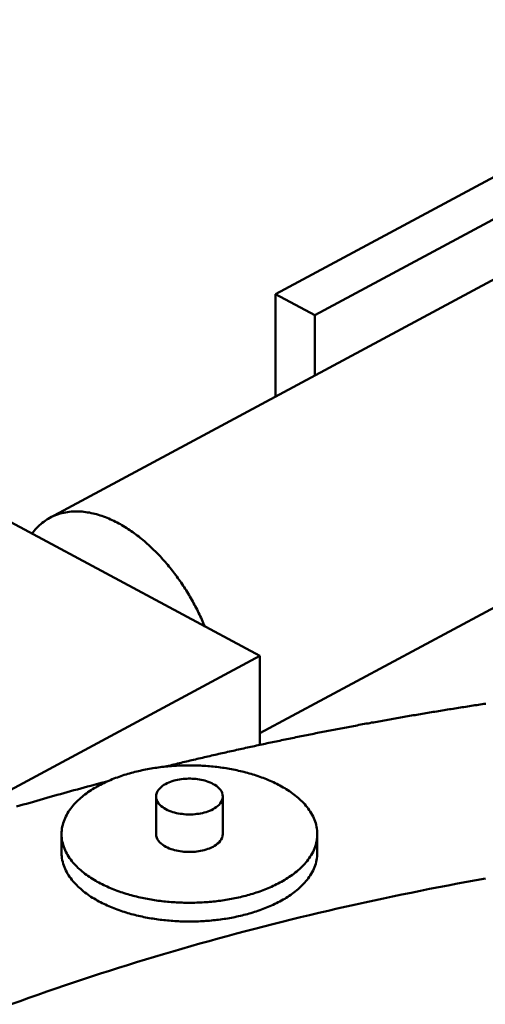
# Model space of a CAD drawing. Header units: millimetres. Extents: x 0 to 841, y 0 to 594.
# Tile 29 of 35: x 266 to 296, y 400 to 465. Entities that reach past the tile are written whole.
import ezdxf

# ---------------------------------------------------------------- set-up
doc = ezdxf.new("R2010")
doc.units = ezdxf.units.MM
doc.layers.add('VIS', color=7, linetype='CONTINUOUS', lineweight=50)

msp = doc.modelspace()

# ---------------------------------------------------------------- linework, layer by layer
at = {"layer": 'VIS'}
for points in [[(315.816, 464.75), (282.301, 446.756)], [(318.394, 463.366), (284.879, 445.371)], [(267.504, 432.099), (302.051, 450.647)], [(282.301, 440.044), (282.301, 446.756)], [(282.301, 446.756), (284.879, 445.371)], [(284.879, 441.428), (284.879, 445.371)], [(256.004, 436.605), (281.269, 423.04)], [(277.653, 424.982), (277.606, 425.093), (277.559, 425.205), (277.51, 425.315), (277.461, 425.426), (277.411, 425.536), (277.36, 425.646), (277.309, 425.755), (277.256, 425.864), (277.203, 425.973), (277.148, 426.081), (277.093, 426.189), (277.038, 426.296), (276.981, 426.403), (276.923, 426.509), (276.865, 426.615), (276.806, 426.721), (276.746, 426.826), (276.685, 426.931), (276.624, 427.035), (276.562, 427.139), (276.498, 427.242), (276.435, 427.345), (276.37, 427.447), (276.304, 427.549), (276.238, 427.65), (276.171, 427.751), (276.103, 427.851), (276.035, 427.951), (275.965, 428.05), (275.895, 428.148), (275.824, 428.246), (275.752, 428.344), (275.68, 428.44), (275.607, 428.537), (275.532, 428.632), (275.458, 428.727), (275.382, 428.822), (275.306, 428.916), (275.228, 429.009), (275.15, 429.101), (275.071, 429.193), (274.992, 429.284), (274.911, 429.375), (274.83, 429.464), (274.748, 429.553), (274.666, 429.642), (274.582, 429.729), (274.498, 429.816), (274.412, 429.902), (274.327, 429.987), (274.24, 430.071), (274.152, 430.155), (274.064, 430.237), (273.975, 430.319), (273.885, 430.4), (273.794, 430.48), (273.702, 430.559), (273.61, 430.637), (273.516, 430.714), (273.422, 430.79), (273.327, 430.865), (273.231, 430.939), (273.135, 431.011), (273.037, 431.083), (272.939, 431.154), (272.84, 431.223), (272.74, 431.291), (272.639, 431.358), (272.537, 431.423), (272.434, 431.487), (272.331, 431.55), (272.227, 431.612), (272.122, 431.672), (272.016, 431.73), (271.909, 431.787), (271.801, 431.842), (271.693, 431.896), (271.583, 431.948), (271.473, 431.998), (271.362, 432.046), (271.251, 432.092), (271.138, 432.137), (271.025, 432.179), (270.911, 432.219), (270.796, 432.257), (270.68, 432.293), (270.564, 432.327), (270.447, 432.358), (270.33, 432.387), (270.211, 432.413), (270.093, 432.436), (269.973, 432.457), (269.854, 432.475), (269.734, 432.489), (269.613, 432.501), (269.493, 432.51), (269.372, 432.515), (269.251, 432.517), (269.13, 432.516), (269.009, 432.511), (268.888, 432.503), (268.768, 432.49), (268.648, 432.475), (268.529, 432.455), (268.41, 432.431), (268.292, 432.404), (268.175, 432.372), (268.06, 432.337), (267.945, 432.297), (267.832, 432.254), (267.721, 432.206), (267.612, 432.155), (267.504, 432.099)], [(267.504, 432.099), (267.398, 432.04), (267.294, 431.977), (267.192, 431.91), (267.093, 431.839), (266.996, 431.765), (266.902, 431.688), (266.811, 431.607), (266.722, 431.523), (266.637, 431.437), (266.554, 431.347), (266.474, 431.255), (266.397, 431.161), (266.323, 431.064)], [(281.269, 417.971), (300.347, 428.214)], [(263.131, 413.301), (281.269, 423.04)], [(281.269, 417.215), (281.269, 423.04)], [(296.083, 419.915), (295.964, 419.897), (295.845, 419.879), (295.726, 419.861), (295.607, 419.843), (295.488, 419.825), (295.369, 419.807), (295.25, 419.788), (295.13, 419.77), (295.011, 419.751), (294.892, 419.733), (294.773, 419.714), (294.654, 419.696), (294.535, 419.677), (294.416, 419.658), (294.297, 419.64), (294.179, 419.621), (294.06, 419.602), (293.941, 419.583), (293.822, 419.564), (293.703, 419.545), (293.584, 419.526), (293.465, 419.506), (293.346, 419.487), (293.227, 419.468), (293.108, 419.449), (292.989, 419.429), (292.871, 419.41), (292.752, 419.39), (292.633, 419.371), (292.514, 419.351), (292.395, 419.331), (292.276, 419.311), (292.158, 419.292), (292.039, 419.272), (291.92, 419.252), (291.801, 419.232), (291.682, 419.212), (291.564, 419.192), (291.445, 419.171), (291.326, 419.151), (291.207, 419.131), (291.089, 419.111), (290.97, 419.09), (290.851, 419.07), (290.733, 419.049), (290.614, 419.029), (290.495, 419.008), (290.377, 418.987), (290.258, 418.967), (290.139, 418.946), (290.021, 418.925), (289.902, 418.904), (289.784, 418.883), (289.665, 418.862), (289.546, 418.841), (289.428, 418.82), (289.309, 418.798), (289.191, 418.777), (289.072, 418.756), (288.954, 418.734), (288.835, 418.713), (288.717, 418.691), (288.598, 418.67), (288.48, 418.648), (288.361, 418.626), (288.243, 418.605), (288.124, 418.583), (288.006, 418.561), (287.887, 418.539), (287.769, 418.517), (287.65, 418.495), (287.532, 418.473), (287.414, 418.451), (287.295, 418.429), (287.177, 418.406), (287.059, 418.384), (286.94, 418.361), (286.822, 418.339), (286.704, 418.316), (286.585, 418.294), (286.467, 418.271), (286.349, 418.249), (286.23, 418.226), (286.112, 418.203), (285.994, 418.18), (285.876, 418.157), (285.757, 418.134), (285.639, 418.111), (285.521, 418.088), (285.403, 418.065), (285.285, 418.042), (285.166, 418.018), (285.048, 417.995), (284.93, 417.971), (284.812, 417.948), (284.694, 417.924), (284.576, 417.901), (284.458, 417.877), (284.34, 417.853), (284.222, 417.83), (284.103, 417.806), (283.985, 417.782), (283.867, 417.758), (283.749, 417.734), (283.631, 417.71), (283.513, 417.686), (283.395, 417.662), (283.277, 417.637), (283.159, 417.613), (283.041, 417.589), (282.923, 417.564), (282.806, 417.54), (282.688, 417.515), (282.57, 417.49), (282.452, 417.466), (282.334, 417.441), (282.216, 417.416), (282.098, 417.391), (281.98, 417.366), (281.863, 417.341), (281.745, 417.316), (281.627, 417.291), (281.509, 417.266), (281.391, 417.241), (281.274, 417.216), (281.156, 417.19), (281.038, 417.165), (280.92, 417.139), (280.803, 417.114), (280.685, 417.088), (280.567, 417.063), (280.45, 417.037), (280.332, 417.011), (280.214, 416.985), (280.097, 416.959), (279.979, 416.933), (279.862, 416.907), (279.744, 416.881), (279.626, 416.855), (279.509, 416.829), (279.391, 416.803), (279.274, 416.776), (279.156, 416.75), (279.039, 416.723), (278.921, 416.697), (278.804, 416.67), (278.686, 416.644), (278.569, 416.617), (278.451, 416.59), (278.334, 416.563), (278.217, 416.536), (278.099, 416.51), (277.982, 416.483), (277.864, 416.455), (277.747, 416.428), (277.63, 416.401), (277.512, 416.374), (277.395, 416.347), (277.278, 416.319), (277.161, 416.292), (277.043, 416.264), (276.926, 416.237), (276.809, 416.209), (276.692, 416.181), (276.574, 416.153), (276.457, 416.126), (276.34, 416.098), (276.223, 416.07), (276.106, 416.042), (275.989, 416.014), (275.871, 415.986), (275.754, 415.957), (275.637, 415.929), (275.52, 415.901), (275.403, 415.872), (275.286, 415.844), (275.169, 415.815), (275.052, 415.787)], [(285.037, 411.367), (285.034, 411.488), (285.025, 411.608), (285.011, 411.727), (284.99, 411.846), (284.964, 411.963), (284.932, 412.079), (284.895, 412.194), (284.853, 412.307), (284.806, 412.418), (284.755, 412.526), (284.699, 412.633), (284.639, 412.738), (284.576, 412.84), (284.509, 412.94), (284.439, 413.038), (284.365, 413.133), (284.289, 413.226), (284.21, 413.317), (284.129, 413.406), (284.045, 413.492), (283.959, 413.576), (283.87, 413.658), (283.78, 413.738), (283.689, 413.816), (283.595, 413.892), (283.5, 413.966), (283.403, 414.037), (283.305, 414.107), (283.206, 414.176), (283.106, 414.242), (283.004, 414.306), (282.901, 414.369), (282.798, 414.43), (282.693, 414.49), (282.587, 414.548), (282.481, 414.604), (282.374, 414.659), (282.266, 414.712), (282.157, 414.763), (282.047, 414.814), (281.937, 414.862), (281.827, 414.91), (281.715, 414.956), (281.604, 415.001), (281.491, 415.044), (281.379, 415.086), (281.265, 415.127), (281.152, 415.166), (281.037, 415.205), (280.923, 415.242), (280.808, 415.278), (280.693, 415.312), (280.577, 415.346), (280.461, 415.378), (280.345, 415.409), (280.228, 415.439), (280.111, 415.468), (279.994, 415.496), (279.877, 415.523), (279.759, 415.549), (279.642, 415.574), (279.524, 415.597), (279.405, 415.62), (279.287, 415.641), (279.168, 415.662), (279.049, 415.682), (278.93, 415.7), (278.811, 415.718), (278.692, 415.734), (278.573, 415.75), (278.453, 415.764), (278.334, 415.778), (278.214, 415.791), (278.094, 415.802), (277.974, 415.813), (277.854, 415.823), (277.734, 415.832), (277.614, 415.84), (277.494, 415.847), (277.374, 415.853), (277.253, 415.858), (277.133, 415.862), (277.013, 415.865), (276.892, 415.868), (276.772, 415.869), (276.652, 415.87), (276.531, 415.869), (276.411, 415.868), (276.29, 415.865), (276.17, 415.862), (276.05, 415.858), (275.929, 415.853), (275.809, 415.847), (275.689, 415.84), (275.569, 415.832), (275.449, 415.823), (275.329, 415.813), (275.209, 415.802), (275.089, 415.791), (274.969, 415.778), (274.85, 415.764), (274.73, 415.75), (274.611, 415.734), (274.492, 415.718), (274.373, 415.7), (274.254, 415.682), (274.135, 415.662), (274.016, 415.641), (273.898, 415.62), (273.78, 415.597), (273.661, 415.574), (273.544, 415.549), (273.426, 415.523), (273.309, 415.496), (273.192, 415.468), (273.075, 415.439), (272.958, 415.409), (272.842, 415.378), (272.726, 415.346), (272.61, 415.312), (272.495, 415.278), (272.38, 415.242), (272.266, 415.205), (272.151, 415.166), (272.038, 415.127), (271.924, 415.086), (271.812, 415.044), (271.699, 415.001), (271.588, 414.956), (271.476, 414.91), (271.366, 414.862), (271.256, 414.814), (271.146, 414.763), (271.037, 414.712), (270.929, 414.659), (270.822, 414.604), (270.716, 414.548), (270.61, 414.49), (270.506, 414.43), (270.402, 414.369), (270.299, 414.306), (270.197, 414.242), (270.097, 414.176), (269.998, 414.107), (269.9, 414.037), (269.803, 413.966), (269.708, 413.892), (269.615, 413.816), (269.523, 413.738), (269.433, 413.658), (269.344, 413.576), (269.258, 413.492), (269.175, 413.406), (269.093, 413.317), (269.014, 413.226), (268.938, 413.133), (268.864, 413.038), (268.794, 412.94), (268.727, 412.84), (268.664, 412.738), (268.604, 412.633), (268.548, 412.526), (268.497, 412.418), (268.45, 412.307), (268.408, 412.194), (268.371, 412.079), (268.339, 411.963), (268.313, 411.846), (268.292, 411.727), (268.278, 411.608), (268.269, 411.488), (268.266, 411.367)], [(271.306, 414.836), (271.083, 414.777), (270.86, 414.718), (270.637, 414.659), (270.415, 414.6), (270.192, 414.54), (269.97, 414.48), (269.747, 414.42), (269.525, 414.359), (269.303, 414.299), (269.081, 414.238), (268.859, 414.177), (268.636, 414.115), (268.415, 414.054), (268.193, 413.992), (267.971, 413.93), (267.749, 413.867), (267.527, 413.805), (267.306, 413.742), (267.084, 413.679), (266.862, 413.616), (266.641, 413.552), (266.42, 413.488), (266.198, 413.424), (265.977, 413.36), (265.756, 413.295), (265.535, 413.231), (265.314, 413.166)], [(278.839, 413.828), (278.828, 413.947), (278.795, 414.063), (278.744, 414.171), (278.678, 414.271), (278.6, 414.362), (278.513, 414.445), (278.419, 414.52), (278.32, 414.588), (278.217, 414.649), (278.11, 414.704), (278, 414.753), (277.889, 414.797), (277.775, 414.836), (277.66, 414.87), (277.544, 414.9), (277.427, 414.926), (277.309, 414.948), (277.19, 414.966), (277.071, 414.981), (276.951, 414.991), (276.832, 414.999), (276.712, 415.002), (276.591, 415.002), (276.472, 414.999), (276.352, 414.991), (276.232, 414.981), (276.113, 414.966), (275.994, 414.948), (275.876, 414.926), (275.759, 414.9), (275.643, 414.87), (275.528, 414.836), (275.414, 414.797), (275.303, 414.753), (275.193, 414.704), (275.087, 414.649), (274.983, 414.588), (274.884, 414.52), (274.79, 414.445), (274.703, 414.362), (274.626, 414.271), (274.559, 414.171), (274.508, 414.063), (274.475, 413.947), (274.464, 413.828)], [(274.464, 413.828), (274.476, 413.706), (274.51, 413.588), (274.564, 413.478), (274.632, 413.376), (274.713, 413.283), (274.803, 413.2), (274.9, 413.124), (275.002, 413.056), (275.109, 412.995), (275.219, 412.94), (275.332, 412.891), (275.446, 412.848), (275.563, 412.809), (275.681, 412.775), (275.801, 412.746), (275.921, 412.721), (276.042, 412.7), (276.164, 412.683), (276.286, 412.67), (276.408, 412.661), (276.531, 412.655), (276.654, 412.653), (276.777, 412.655), (276.9, 412.661), (277.022, 412.67), (277.144, 412.684), (277.266, 412.701), (277.387, 412.722), (277.507, 412.747), (277.627, 412.777), (277.745, 412.811), (277.861, 412.849), (277.976, 412.893), (278.089, 412.942), (278.198, 412.997)], [(274.464, 413.828), (274.464, 411.367)], [(278.198, 412.997), (278.304, 413.059), (278.406, 413.126), (278.502, 413.202), (278.592, 413.285), (278.672, 413.378), (278.74, 413.479), (278.793, 413.589), (278.827, 413.706), (278.839, 413.828)], [(278.839, 413.828), (278.839, 411.367)], [(268.266, 411.367), (268.269, 411.247), (268.278, 411.127), (268.292, 411.008), (268.313, 410.889), (268.339, 410.772), (268.371, 410.655), (268.408, 410.541), (268.45, 410.428), (268.497, 410.317), (268.548, 410.209), (268.604, 410.102), (268.663, 409.997), (268.727, 409.895), (268.794, 409.795), (268.864, 409.697), (268.937, 409.602), (269.013, 409.509), (269.092, 409.418), (269.174, 409.329), (269.258, 409.243), (269.344, 409.159), (269.432, 409.077), (269.522, 408.997), (269.614, 408.919), (269.707, 408.843), (269.802, 408.77), (269.899, 408.698), (269.997, 408.628), (270.096, 408.56), (270.196, 408.493), (270.298, 408.429), (270.4, 408.366), (270.504, 408.305), (270.609, 408.246), (270.714, 408.188), (270.821, 408.131), (270.928, 408.077), (271.036, 408.024), (271.144, 407.972), (271.254, 407.922), (271.364, 407.873), (271.474, 407.825), (271.586, 407.779), (271.697, 407.735), (271.81, 407.691), (271.922, 407.649), (272.035, 407.608), (272.149, 407.569), (272.263, 407.531), (272.378, 407.494), (272.493, 407.458), (272.608, 407.423), (272.723, 407.389), (272.839, 407.357), (272.955, 407.326), (273.072, 407.296), (273.189, 407.267), (273.306, 407.239), (273.423, 407.212), (273.541, 407.186), (273.658, 407.161), (273.776, 407.138), (273.895, 407.115), (274.013, 407.094), (274.132, 407.073), (274.25, 407.053), (274.369, 407.035), (274.488, 407.017), (274.607, 407.001), (274.727, 406.985), (274.846, 406.97), (274.966, 406.957), (275.085, 406.944), (275.205, 406.932), (275.325, 406.922), (275.445, 406.912), (275.565, 406.903), (275.685, 406.895), (275.805, 406.888), (275.925, 406.882), (276.046, 406.877), (276.166, 406.872), (276.286, 406.869), (276.407, 406.867), (276.527, 406.865), (276.647, 406.865), (276.768, 406.865), (276.888, 406.867), (277.008, 406.869), (277.128, 406.872), (277.249, 406.876), (277.369, 406.881), (277.489, 406.887), (277.609, 406.894), (277.729, 406.902), (277.849, 406.911), (277.969, 406.921), (278.089, 406.932), (278.209, 406.943), (278.329, 406.956), (278.448, 406.969), (278.568, 406.984), (278.687, 407), (278.806, 407.016), (278.925, 407.034), (279.044, 407.052), (279.163, 407.072), (279.282, 407.092), (279.4, 407.114), (279.518, 407.136), (279.636, 407.16), (279.754, 407.184), (279.871, 407.21), (279.989, 407.237), (280.106, 407.265), (280.223, 407.294), (280.339, 407.324), (280.455, 407.355), (280.571, 407.387), (280.687, 407.42), (280.802, 407.455), (280.917, 407.491), (281.032, 407.528), (281.146, 407.566), (281.259, 407.606), (281.373, 407.646), (281.485, 407.688), (281.598, 407.731), (281.71, 407.776), (281.821, 407.822), (281.931, 407.869), (282.041, 407.918), (282.151, 407.968), (282.26, 408.02), (282.368, 408.073), (282.475, 408.127), (282.581, 408.184)], [(268.266, 411.367), (268.266, 410.137)], [(274.464, 411.367), (274.476, 411.245), (274.51, 411.127), (274.564, 411.017), (274.632, 410.915), (274.713, 410.823), (274.803, 410.739), (274.9, 410.663), (275.002, 410.596), (275.109, 410.534), (275.219, 410.48), (275.332, 410.431), (275.446, 410.387), (275.563, 410.348), (275.681, 410.315), (275.801, 410.285), (275.921, 410.26), (276.042, 410.239), (276.164, 410.222), (276.286, 410.209), (276.408, 410.2), (276.531, 410.194), (276.654, 410.193), (276.777, 410.195), (276.9, 410.2), (277.022, 410.21), (277.144, 410.223), (277.266, 410.24), (277.387, 410.261), (277.507, 410.286), (277.627, 410.316), (277.745, 410.35), (277.861, 410.389), (277.976, 410.432), (278.089, 410.482), (278.198, 410.537)], [(278.198, 410.537), (278.304, 410.598), (278.406, 410.666), (278.502, 410.741), (278.592, 410.825), (278.672, 410.917), (278.74, 411.018), (278.793, 411.128), (278.827, 411.246), (278.839, 411.367)], [(282.581, 408.184), (282.687, 408.241), (282.792, 408.301), (282.896, 408.362), (282.999, 408.425), (283.101, 408.489), (283.201, 408.556), (283.301, 408.624), (283.399, 408.694), (283.496, 408.766), (283.591, 408.84), (283.685, 408.915), (283.777, 408.993), (283.867, 409.073), (283.956, 409.155), (284.042, 409.24), (284.126, 409.326), (284.208, 409.415), (284.287, 409.506), (284.363, 409.599), (284.437, 409.694), (284.507, 409.792), (284.575, 409.892), (284.638, 409.995), (284.698, 410.099), (284.754, 410.206), (284.805, 410.315), (284.852, 410.426), (284.894, 410.539), (284.931, 410.654), (284.963, 410.77), (284.99, 410.888), (285.01, 411.007), (285.025, 411.126), (285.034, 411.247), (285.037, 411.367)], [(285.037, 411.367), (285.037, 410.137)], [(268.266, 410.137), (268.269, 410.017), (268.278, 409.897), (268.292, 409.777), (268.313, 409.659), (268.339, 409.541), (268.371, 409.425), (268.408, 409.311), (268.45, 409.198), (268.497, 409.087), (268.548, 408.978), (268.604, 408.871), (268.663, 408.767), (268.727, 408.665), (268.794, 408.565), (268.864, 408.467), (268.937, 408.371), (269.013, 408.278), (269.092, 408.188), (269.174, 408.099), (269.258, 408.013), (269.344, 407.928), (269.432, 407.847), (269.522, 407.767), (269.614, 407.689), (269.707, 407.613), (269.802, 407.539), (269.899, 407.467), (269.997, 407.397), (270.096, 407.329), (270.196, 407.263), (270.298, 407.198), (270.4, 407.136), (270.504, 407.075), (270.609, 407.015), (270.714, 406.957), (270.821, 406.901), (270.928, 406.846), (271.036, 406.793), (271.144, 406.741), (271.254, 406.691), (271.364, 406.642), (271.474, 406.595), (271.586, 406.549), (271.697, 406.504), (271.81, 406.461), (271.922, 406.419), (272.035, 406.378), (272.149, 406.338), (272.263, 406.3), (272.378, 406.263), (272.493, 406.227), (272.608, 406.193), (272.723, 406.159), (272.839, 406.127), (272.955, 406.095), (273.072, 406.065), (273.189, 406.036), (273.306, 406.008), (273.423, 405.982), (273.541, 405.956), (273.658, 405.931), (273.776, 405.907), (273.895, 405.885), (274.013, 405.863), (274.132, 405.843), (274.25, 405.823), (274.369, 405.804), (274.488, 405.787), (274.607, 405.77), (274.727, 405.755), (274.846, 405.74), (274.966, 405.726), (275.085, 405.714), (275.205, 405.702), (275.325, 405.691), (275.445, 405.681), (275.565, 405.672), (275.685, 405.665), (275.805, 405.658), (275.925, 405.651), (276.046, 405.646), (276.166, 405.642), (276.286, 405.639), (276.407, 405.636), (276.527, 405.635), (276.647, 405.635), (276.768, 405.635), (276.888, 405.636), (277.008, 405.639), (277.128, 405.642), (277.249, 405.646), (277.369, 405.651), (277.489, 405.657), (277.609, 405.664), (277.729, 405.672), (277.849, 405.681), (277.969, 405.69), (278.089, 405.701), (278.209, 405.713), (278.329, 405.725), (278.448, 405.739), (278.568, 405.754), (278.687, 405.769), (278.806, 405.786), (278.925, 405.803), (279.044, 405.822), (279.163, 405.841), (279.282, 405.862), (279.4, 405.883), (279.518, 405.906), (279.636, 405.929), (279.754, 405.954), (279.871, 405.98), (279.989, 406.006), (280.106, 406.034), (280.223, 406.063), (280.339, 406.093), (280.455, 406.124), (280.571, 406.157), (280.687, 406.19), (280.802, 406.225), (280.917, 406.261), (281.032, 406.297), (281.146, 406.336), (281.259, 406.375), (281.373, 406.416), (281.485, 406.458), (281.598, 406.501), (281.71, 406.546), (281.821, 406.592), (281.931, 406.639), (282.041, 406.688), (282.151, 406.738), (282.26, 406.789), (282.368, 406.842), (282.475, 406.897), (282.581, 406.953)], [(282.581, 406.953), (282.687, 407.011), (282.792, 407.071), (282.896, 407.132), (282.999, 407.194), (283.101, 407.259), (283.201, 407.325), (283.301, 407.393), (283.399, 407.463), (283.496, 407.535), (283.591, 407.609), (283.685, 407.685), (283.777, 407.763), (283.867, 407.843), (283.956, 407.925), (284.042, 408.009), (284.126, 408.096), (284.208, 408.184), (284.287, 408.275), (284.363, 408.368), (284.437, 408.464), (284.507, 408.562), (284.575, 408.662), (284.638, 408.764), (284.698, 408.869), (284.754, 408.976), (284.805, 409.085), (284.852, 409.196), (284.894, 409.309), (284.931, 409.424), (284.963, 409.54), (284.99, 409.658), (285.01, 409.776), (285.025, 409.896), (285.034, 410.016), (285.037, 410.137)], [(296.056, 408.451), (295.447, 408.341), (294.837, 408.23), (294.228, 408.117), (293.62, 408.002), (293.011, 407.886), (292.403, 407.767), (291.796, 407.647), (291.189, 407.525), (290.582, 407.401), (289.975, 407.275), (289.369, 407.147), (288.763, 407.017), (288.158, 406.886), (287.553, 406.753), (286.949, 406.617), (286.345, 406.48), (285.741, 406.341), (285.138, 406.2), (284.535, 406.057), (283.933, 405.912), (283.331, 405.766), (282.73, 405.617), (282.129, 405.466), (281.529, 405.314), (280.929, 405.159), (280.33, 405.003), (279.731, 404.844), (279.133, 404.684), (278.535, 404.521), (277.938, 404.357), (277.341, 404.19), (276.745, 404.021), (276.15, 403.851), (275.555, 403.678), (274.961, 403.503), (274.367, 403.327), (273.774, 403.148), (273.182, 402.967), (272.59, 402.784), (271.999, 402.599), (271.409, 402.411), (270.819, 402.222), (270.23, 402.03), (269.641, 401.837), (269.054, 401.641), (268.467, 401.443), (267.881, 401.243), (267.295, 401.04), (266.711, 400.836), (266.127, 400.629), (265.544, 400.42), (264.962, 400.208)], [(296.056, 408.451), (295.447, 408.341), (294.837, 408.23), (294.228, 408.117), (293.62, 408.002), (293.011, 407.886), (292.403, 407.767), (291.796, 407.647), (291.189, 407.525), (290.582, 407.401), (289.975, 407.275), (289.369, 407.147), (288.763, 407.017), (288.158, 406.886), (287.553, 406.753), (286.949, 406.617), (286.345, 406.48), (285.741, 406.341), (285.138, 406.2), (284.535, 406.057), (283.933, 405.912), (283.331, 405.766), (282.73, 405.617), (282.129, 405.466), (281.529, 405.314), (280.929, 405.159), (280.33, 405.003), (279.731, 404.844), (279.133, 404.684), (278.535, 404.521), (277.938, 404.357), (277.341, 404.19), (276.745, 404.021), (276.15, 403.851), (275.555, 403.678), (274.961, 403.503), (274.367, 403.327), (273.774, 403.148), (273.182, 402.967), (272.59, 402.784), (271.999, 402.599), (271.409, 402.411), (270.819, 402.222), (270.23, 402.03), (269.641, 401.837), (269.054, 401.641), (268.467, 401.443), (267.881, 401.243), (267.295, 401.04), (266.711, 400.836), (266.127, 400.629), (265.544, 400.42), (264.962, 400.208)]]:
    msp.add_lwpolyline(points, dxfattribs=at)

doc.saveas('drawing.dxf')
